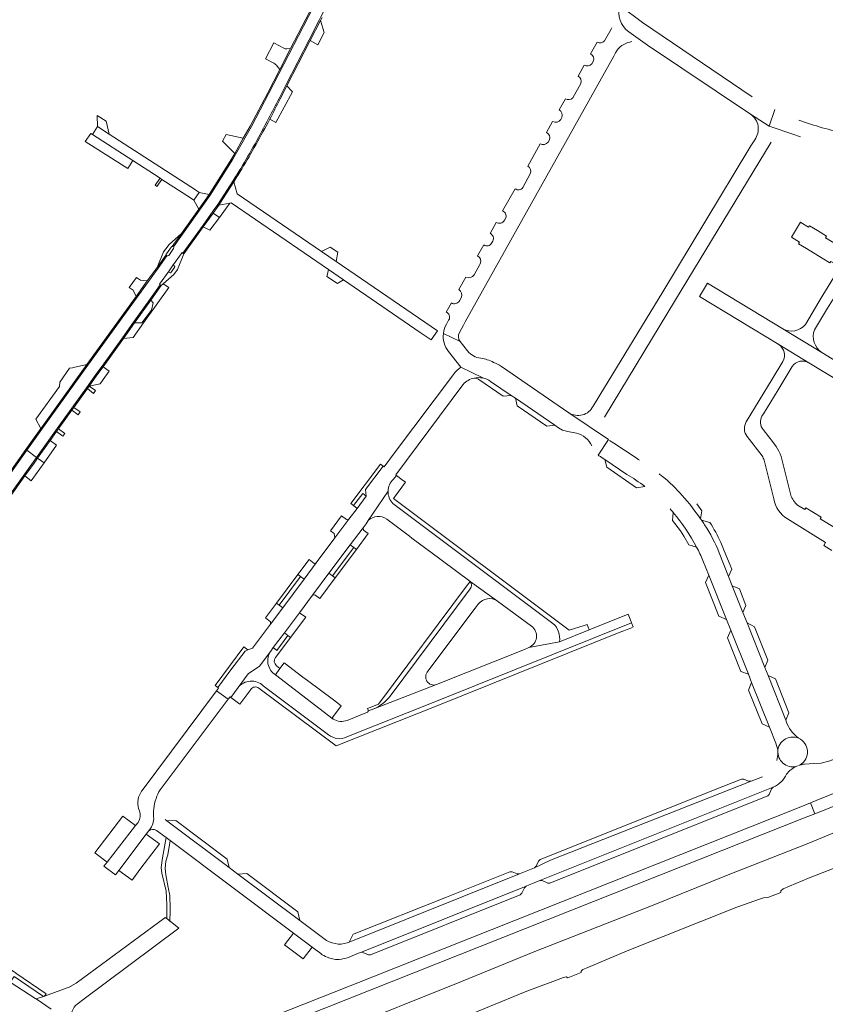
# Model space of a CAD drawing. Header units: metres. Extents: x 166325 to 190320, y 381923 to 404576.
# Tile 177 of 256: x 171501 to 171764, y 386451 to 386773. Entities that reach past the tile are written whole.
import ezdxf

# ---------------------------------------------------------------- set-up
doc = ezdxf.new("R2010")
doc.units = ezdxf.units.M
for name, color, linetype, lineweight in [('B-WE-VH-VERHARDING_ASFALT-GV', 8, 'Continuous', 18), ('B-WE-VH-VERHARDING_BETON-GV', 8, 'Continuous', 18), ('B-WE-VH-VERHARDING_BETONSTRAATSTEEN-GV', 8, 'Continuous', 18), ('B-WE-VH-VERHARDING_HALFVERHARDING-GV', 8, 'Continuous', 18), ('B-WE-VH-VERHARDING_STRAATBAKSTEEN-GV', 8, 'Continuous', 18)]:
    doc.layers.add(name, color=color, linetype=linetype, lineweight=lineweight)

msp = doc.modelspace()

# ---------------------------------------------------------------- linework, layer by layer
at = {"layer": 'B-WE-VH-VERHARDING_ASFALT-GV', "flags": 128}
for points in [[(171585.22, 386746.822), (171587.407, 386751.082), (171595.006, 386765.887), (171598.351, 386772.404), (171598.88, 386773.435), (171601.282, 386778.114), (171602.782, 386781.059), (171608.748, 386792.768), (171615.457, 386807.711), (171619.98, 386818.421), (171622.607, 386824.643), (171623.936, 386828.054), (171620.973, 386830.678), (171613.9, 386813.424), (171606.188, 386796.449), (171602.196, 386788.166), (171598.083, 386779.94), (171581.898, 386748.472), (171576.161, 386737.602), (171570.122, 386726.958), (171562.699, 386715.209), (171553.711, 386702.5), (171550.727, 386698.366)], [(171546.415, 386685.941), (171546.129, 386686.145), (171549.293, 386690.566), (171550.369, 386692.099), (171553.553, 386696.518), (171553.839, 386696.314), (171560.391, 386705.477), (171563.736, 386710.156), (171565.2, 386712.202), (171570.103, 386719.843)], [(171548.614, 386695.431), (171545.713, 386691.373), (171522.743, 386659.684), (171507.755, 386638.846), (171502.856, 386631.932), (171506, 386629.578), (171513.344, 386639.819), (171522.29, 386652.296), (171522.855, 386653.084), (171525.429, 386656.674), (171527.401, 386659.424), (171534.038, 386668.68), (171537.713, 386673.805), (171543.013, 386681.196), (171546.415, 386685.941)], [(171692.809, 386635.432), (171689.441, 386630.353)], [(171702.875, 386628.726), (171702.485, 386628.963), (171702.096, 386629.2), (171694.527, 386634.263), (171693.158, 386635.179)], [(171472.031, 386582.15), (171474.906, 386586.213), (171477.755, 386590.186), (171480.829, 386594.474), (171488.782, 386605.565), (171492.314, 386610.491), (171504.871, 386628.003), (171506, 386629.578), (171502.856, 386631.932), (171471.946, 386588.306), (171469.022, 386584.224)], [(171690.407, 386629.711), (171691.621, 386628.891), (171698.741, 386624.082)], [(171723.183, 386609.093), (171723.01, 386609.343), (171722.838, 386609.594)], [(171738.038, 386575.552), (171736.685, 386578.952), (171733.2, 386587.707), (171731.997, 386590.731), (171728.937, 386598.419)], [(171723.642, 386595.913), (171725.517, 386591.214), (171731.323, 386576.664), (171732.694, 386573.228), (171738.45, 386558.802), (171739.51, 386556.146), (171745.341, 386541.533), (171747.431, 386536.294)], [(171751.171, 386542.552), (171750.676, 386543.797), (171744.88, 386558.36), (171743.832, 386560.991), (171738.038, 386575.552)], [(171756.767, 386529.515), (171759.803, 386529.648), (171762.248, 386529.847), (171764.734, 386530.394), (171768.786, 386531.926), (171799.787, 386544.337), (171800.513, 386544.63), (171831.5, 386557.042), (171832.256, 386557.373), (171863.269, 386569.77)], [(171870.265, 386561.16), (171866.761, 386559.769), (171762.468, 386518.36), (171758.711, 386516.859), (171760.131, 386513.279), (171870.219, 386556.94)], [(171760.131, 386513.279), (171758.711, 386516.859), (171754.997, 386515.374), (171608.473, 386457.12), (171533.874, 386427.562)], [(171538.531, 386425.364), (171538.942, 386425.555), (171541.475, 386426.56), (171709.566, 386493.225), (171756.413, 386511.804), (171760.131, 386513.279)]]:
    msp.add_lwpolyline(points, dxfattribs=at)
msp.add_lwpolyline([(171529.766, 386735.104), (171525.932, 386737.584), (171524.316, 386735.004), (171537.45, 386726.497), (171546.372, 386720.719), (171546.93, 386720.358), (171556.259, 386714.315), (171557.399, 386713.577), (171559.083, 386716.142), (171557.874, 386716.924)], close=True, dxfattribs=at)
at = {"layer": 'B-WE-VH-VERHARDING_ASFALT-GV'}
for points in [[(171550.727, 386698.366, -0.3643817), (171550.773, 386697.786)], [(171689.441, 386630.353, 0.0459103), (171690.407, 386629.711)], [(171722.838, 386609.594, 0.029659), (171716.861, 386617.173)], [(171712.934, 386612.768, -0.0041959), (171713.933, 386611.616)], [(171724.168, 386607.62, 0.0042249), (171723.183, 386609.093)], [(171728.937, 386598.419, 0.050017), (171724.168, 386607.62)], [(171721.578, 386600.256, -0.0188836), (171723.642, 386595.913)], [(171755.44, 386537.618, -0.1567868), (171751.171, 386542.552)], [(171747.431, 386536.294, -0.0943289), (171748.093, 386533.388)], [(171748.093, 386533.388, -0.2763479), (171750.542, 386537.713)], [(171755.44, 386537.618, -0.608331), (171754.808, 386528.984)], [(171754.808, 386528.984, -0.0497624), (171756.767, 386529.515)]]:
    msp.add_lwpolyline(points, format="xyb", dxfattribs=at)
at = {"layer": 'B-WE-VH-VERHARDING_BETON-GV', "flags": 128}
for points in [[(171550.727, 386698.366), (171553.711, 386702.5), (171562.699, 386715.209), (171570.122, 386726.958), (171576.161, 386737.602), (171581.898, 386748.472), (171598.083, 386779.94), (171602.196, 386788.166), (171606.188, 386796.449), (171613.9, 386813.424), (171620.973, 386830.678)], [(171597.727, 386780.123), (171588.945, 386763.049), (171585.458, 386756.27), (171581.544, 386748.659), (171575.807, 386737.789), (171573.53, 386733.775), (171570.747, 386728.869), (171569.784, 386727.172), (171562.361, 386715.423), (171559.055, 386710.699), (171553.385, 386702.732), (171550.34, 386698.496)], [(171598.88, 386773.435), (171598.351, 386772.404), (171595.006, 386765.887), (171587.407, 386751.082), (171585.22, 386746.822)], [(171585.576, 386746.639), (171587.762, 386750.899), (171595.362, 386765.704), (171598.707, 386772.221), (171599.236, 386773.252)], [(171570.103, 386719.843), (171565.2, 386712.202), (171563.736, 386710.156), (171560.391, 386705.477), (171553.839, 386696.314), (171554.164, 386696.081), (171560.425, 386704.837), (171563.671, 386709.376), (171565.531, 386711.978), (171566.825, 386713.995), (171570.44, 386719.627)], [(171548.369, 386695.754), (171545.389, 386691.608), (171542.196, 386687.203), (171538.499, 386682.102), (171522.418, 386659.918), (171508.36, 386640.393), (171507.43, 386639.08), (171502.531, 386632.166), (171502.856, 386631.932), (171507.755, 386638.846), (171522.743, 386659.684), (171545.713, 386691.373)], [(171545.713, 386691.373), (171548.614, 386695.431)], [(171502.856, 386631.932), (171502.531, 386632.166), (171497.08, 386624.473), (171496.604, 386623.8), (171489.529, 386613.814), (171488.847, 386612.852), (171486.421, 386609.428), (171484.84, 386607.196), (171475.476, 386593.979), (171471.62, 386588.537), (171468.63, 386584.354)], [(171469.022, 386584.224), (171471.946, 386588.306), (171502.856, 386631.932)]]:
    msp.add_lwpolyline(points, dxfattribs=at)
at = {"layer": 'B-WE-VH-VERHARDING_BETON-GV'}
for points in [[(171585.22, 386746.822, -0.0050474), (171581.809, 386740.204)], [(171581.809, 386740.204, -0.0125503), (171572.7, 386723.954)], [(171573.044, 386723.75, 0.0126043), (171582.163, 386740.017)], [(171572.7, 386723.954, -0.0038162), (171570.103, 386719.843)], [(171570.44, 386719.627, 0.0039786), (171573.044, 386723.75)], [(171548.614, 386695.431, -0.2362965), (171548.369, 386695.754)]]:
    msp.add_lwpolyline(points, format="xyb", dxfattribs=at)
at = {"layer": 'B-WE-VH-VERHARDING_BETON-GV', "flags": 128}
msp.add_lwpolyline([(171527.726, 386659.191), (171534.363, 386668.447), (171538.038, 386673.572), (171543.338, 386680.963), (171546.74, 386685.708), (171546.415, 386685.941), (171543.013, 386681.196), (171537.713, 386673.805), (171534.038, 386668.68), (171527.401, 386659.424), (171525.429, 386656.674), (171522.855, 386653.084), (171522.29, 386652.296), (171513.344, 386639.819), (171506, 386629.578), (171506.321, 386629.339), (171510.454, 386635.102), (171512.552, 386638.028), (171513.193, 386638.922), (171513.669, 386639.586), (171517.563, 386645.017), (171518.233, 386645.951), (171522.615, 386652.063), (171523.18, 386652.851), (171525.753, 386656.44), (171525.754, 386656.441)], close=True, dxfattribs=at)
at = {"layer": 'B-WE-VH-VERHARDING_BETONSTRAATSTEEN-GV'}
for points in [[(171696.564, 386777.02, 0.3278176), (171699.385, 386768.573)], [(171693.855, 386769.859, -0.0486799), (171693.628, 386769.368)], [(171691.507, 386765.57, -0.3349665), (171689.065, 386765.122)], [(171695.619, 386762.61, -0.1914041), (171700.459, 386765.344)], [(171587.704, 386762.991, -0.0920081), (171586.78, 386763.164)], [(171686.955, 386761.386, -0.364443), (171687.867, 386759.053)], [(171583.514, 386758.309, -0.0824092), (171584.556, 386757.385)], [(171687.358, 386758.142, -0.3530385), (171684.835, 386757.631)], [(171682.835, 386754.035, -0.3647223), (171683.768, 386751.713)], [(171585.576, 386746.639, -0.0050444), (171582.163, 386740.017)], [(171681.151, 386747.027, -0.3612944), (171678.696, 386746.664)], [(171676.689, 386743.073, -0.3660498), (171677.546, 386740.574)], [(171677.183, 386739.923, -0.3944784), (171674.555, 386739.286)], [(171739.134, 386741.638, -0.4331391), (171740.537, 386733.316)], [(171770.466, 386735.458, -0.0460754), (171754.921, 386739.758)], [(171672.577, 386735.728, -0.3683024), (171673.479, 386733.291)], [(171673.04, 386732.505, -0.3497212), (171670.481, 386731.958)], [(171666.418, 386724.719, -0.3835145), (171667.263, 386722.162)], [(171664.78, 386717.716, -0.4357434), (171662.288, 386717.324)], [(171658.228, 386710.07, -0.4158328), (171659.226, 386707.771)], [(171658.798, 386707.005, -0.4174202), (171656.127, 386706.312)], [(171654.132, 386702.739, -0.4163009), (171655.025, 386700.243)], [(171550.041, 386698.313, -0.1986501), (171550.34, 386698.496)], [(171550.727, 386698.366, 0.2378007), (171550.34, 386698.496)], [(171654.633, 386699.541, -0.4303083), (171652.031, 386698.975)], [(171548.369, 386695.754, -0.2002028), (171548.442, 386696.098)], [(171548.614, 386695.431, 0.3631164), (171549.179, 386695.571)], [(171650.027, 386695.382, -0.4065866), (171650.892, 386692.837)], [(171549.293, 386690.566, 1.0065424), (171550.026, 386690.062)], [(171550.369, 386692.099, -0.9854802), (171551.088, 386691.565)], [(171648.885, 386689.241, -0.3911415), (171646.17, 386688.471)], [(171643.889, 386684.429, -0.4066151), (171644.698, 386681.736)], [(171644.126, 386680.711, -0.4273982), (171641.469, 386680.073)], [(171639.783, 386677.075, -0.4193352), (171640.688, 386674.55)], [(171639.871, 386673.086, 0.0995387), (171638.861, 386670.094)], [(171757.063, 386673.039, -0.36951), (171749.719, 386671.563)], [(171762.477, 386663.895, -0.3597163), (171760.088, 386671.26)], [(171638.861, 386670.094, 0.1975895), (171640.569, 386664.182)], [(171644.353, 386667.4, -0.3060387), (171644.101, 386670.426)], [(171748.463, 386666.417, -0.3849275), (171749.715, 386660.936)], [(171651.062, 386661.968, -0.1959534), (171646.795, 386664.35)], [(171655.259, 386660.616, 0.0905818), (171651.062, 386661.968)], [(171644.574, 386659.088, 0.0738673), (171642.194, 386656.73)], [(171657.811, 386659.301, 0.0619962), (171655.259, 386660.616)], [(171752.787, 386659.288, -0.3991963), (171758.204, 386660.508)], [(171645.281, 386653.439, -0.1551903), (171648.916, 386655.519)], [(171651.722, 386655.536, 0.1022814), (171648.916, 386655.519)], [(171648.916, 386655.519, -0.1453093), (171650.426, 386655.025)], [(171654.305, 386654.436, 0.1022867), (171651.722, 386655.536)], [(171687.795, 386646.366, -0.4503766), (171679.837, 386644.183)], [(171743.262, 386638.727, -0.3029255), (171742.899, 386643.035)], [(171737.782, 386641.275, 0.3161748), (171738.081, 386636.42)], [(171682.324, 386637.55, -0.2328791), (171687.331, 386633.372)], [(171749.145, 386629.948, 0.0653356), (171747.533, 386633.152)], [(171742.979, 386630.083, -0.0847055), (171743.571, 386628.672)], [(171704.682, 386620.124, 0.0271961), (171698.741, 386624.082)], [(171709.281, 386624.289, -0.003078), (171710.397, 386623.407)], [(171710.397, 386623.407, -0.0507171), (171716.861, 386617.173)], [(171620.806, 386618.546, -0.2014226), (171622.559, 386622.453)], [(171620.806, 386618.546, 0.2015168), (171622.371, 386614.56)], [(171754.545, 386614.019, -0.1439022), (171752.32, 386617.319)], [(171746.778, 386616.064, 0.2191907), (171751.273, 386609.524)], [(171614.345, 386608.967, -0.3762293), (171620.415, 386609.42)], [(171721.578, 386600.256, 0.0549927), (171713.933, 386611.616)], [(171729.417, 386601.84, 0.0464039), (171725.879, 386608.346)], [(171647.627, 386586.653, 0.3526252), (171647.592, 386589.089)], [(171650.261, 386581.735, -0.3962642), (171656.575, 386582.719)], [(171674.658, 386575.415, -0.2656056), (171676.75, 386569.422)], [(171667.649, 386574.489, -0.5863794), (171666.746, 386567.519)], [(171582.502, 386566.398, 0.4319357), (171584.055, 386558.63)], [(171584.386, 386561.605, -0.4072471), (171584.026, 386564.265)], [(171636.646, 386555.442, -0.7797296), (171633.819, 386559.842)], [(171571.842, 386554.511, -0.4306834), (171580.055, 386555.089)], [(171575.975, 386553.887, -0.427575), (171578.623, 386554.267)], [(171616.135, 386547.566, 0.1374671), (171621.448, 386551.653)], [(171607.468, 386543.736, -0.2315838), (171602.912, 386544.207)], [(171607.359, 386538.377, -0.3029098), (171601.373, 386539.084)], [(171755.44, 386537.618, 0.2696955), (171750.542, 386537.713)], [(171748.096, 386533.265, -0.0834293), (171747.713, 386530.655)], [(171748.096, 386533.265, 0.5041252), (171754.556, 386528.884)], [(171752.037, 386527.399, -0.0713163), (171754.556, 386528.884)], [(171746.573, 386521.96, 0.183008), (171750.93, 386526.207)], [(171539.927, 386520.027, 0.2349765), (171539.59, 386514.252)], [(171540.463, 386520.821, 0.0376363), (171539.927, 386520.027)], [(171545.083, 386518.21, -0.1232962), (171546.441, 386521.047)], [(171545.083, 386518.21, 0.1327905), (171544.34, 386511.608)], [(171539.59, 386514.252, -0.2455778), (171539.172, 386510.473)], [(171542.585, 386507.588, 0.1417929), (171544.34, 386511.608)], [(171542.585, 386507.588, -0.3755262), (171545.243, 386507.791)], [(171607.493, 386471.139, -0.2507125), (171599.866, 386472.519)], [(171598.861, 386467.608, 0.0640249), (171600.869, 386466.436)], [(171600.869, 386466.436, 0.1053742), (171604.595, 386465.718)], [(171517.269, 386446.092, -0.2386549), (171519.284, 386451.161)]]:
    msp.add_lwpolyline(points, format="xyb", dxfattribs=at)
at = {"layer": 'B-WE-VH-VERHARDING_BETONSTRAATSTEEN-GV', "flags": 128}
for points in [[(171703.907, 386771.541), (171696.564, 386777.02)], [(171739.661, 386747.29), (171703.907, 386771.541)], [(171693.628, 386769.368), (171691.507, 386765.57)], [(171699.385, 386768.573), (171705.557, 386764.215), (171739.134, 386741.638), (171745.298, 386737.699), (171747.107, 386743.153)], [(171586.78, 386763.164), (171583.498, 386764.954), (171580.79, 386759.747), (171583.514, 386758.309)], [(171689.065, 386765.122), (171686.955, 386761.386)], [(171584.556, 386757.385), (171585.458, 386756.27), (171588.945, 386763.049)], [(171588.945, 386763.049), (171587.704, 386762.991)], [(171694.514, 386760.634), (171695.102, 386761.685), (171695.619, 386762.61)], [(171644.101, 386670.426), (171645.428, 386672.803), (171646.015, 386673.855), (171662.946, 386704.182), (171694.514, 386760.634)], [(171687.867, 386759.053), (171687.358, 386758.142)], [(171684.835, 386757.631), (171682.835, 386754.035)], [(171683.768, 386751.713), (171681.151, 386747.027)], [(171582.163, 386740.017), (171584.162, 386738.906), (171589.581, 386748.993)], [(171589.581, 386748.993), (171587.762, 386750.899), (171585.576, 386746.639)], [(171678.696, 386746.664), (171676.689, 386743.073)], [(171747.107, 386743.153), (171745.298, 386737.699), (171752.942, 386735.17), (171755.519, 386734.269)], [(171674.555, 386739.286), (171672.577, 386735.728)], [(171677.546, 386740.574), (171677.323, 386740.174), (171677.183, 386739.923)], [(171752.942, 386735.17), (171745.298, 386737.699), (171739.134, 386741.638)], [(171673.479, 386733.291), (171673.04, 386732.505)], [(171740.537, 386733.316), (171739.319, 386731.305), (171738.983, 386730.75), (171738.646, 386730.193), (171710.491, 386683.699), (171689.951, 386649.912), (171689.613, 386649.357), (171689.275, 386648.801), (171687.795, 386646.366)], [(171691.483, 386642.728), (171714.719, 386681.081), (171745.926, 386732.504)], [(171670.481, 386731.958), (171666.418, 386724.719)], [(171667.263, 386722.162), (171664.78, 386717.716)], [(171662.288, 386717.324), (171658.228, 386710.07)], [(171659.226, 386707.771), (171658.798, 386707.005)], [(171656.127, 386706.312), (171654.132, 386702.739)], [(171774.268, 386694.87), (171763.69, 386701.316), (171763.992, 386701.84), (171761.03, 386703.639), (171758.439, 386705.213), (171758.151, 386704.739), (171755.567, 386706.313), (171755.442, 386706.389), (171752.505, 386701.514), (171755.129, 386699.885), (171754.83, 386699.355), (171757.417, 386697.772), (171762.532, 386694.641), (171765.026, 386693.115), (171765.378, 386693.593), (171765.993, 386693.237)], [(171550.34, 386698.496), (171553.385, 386702.732), (171549.297, 386699.136), (171548.203, 386697.654), (171547.51, 386696.715), (171545.389, 386691.608), (171548.369, 386695.754)], [(171655.025, 386700.243), (171654.633, 386699.541)], [(171548.442, 386696.098), (171550.041, 386698.313)], [(171549.179, 386695.571), (171550.773, 386697.786)], [(171652.031, 386698.975), (171650.027, 386695.382)], [(171549.293, 386690.566), (171546.129, 386686.145), (171546.415, 386685.941), (171546.74, 386685.708), (171547.388, 386686.282), (171550.863, 386689.358), (171552.012, 386690.988), (171554.164, 386696.081)], [(171554.164, 386696.081), (171553.839, 386696.314), (171553.553, 386696.518), (171550.369, 386692.099)], [(171550.369, 386692.099), (171549.293, 386690.566)], [(171550.026, 386690.062), (171551.088, 386691.565)], [(171650.892, 386692.837), (171650.775, 386692.628), (171648.885, 386689.241)], [(171646.17, 386688.471), (171643.889, 386684.429)], [(171766.995, 386689.304), (171766.905, 386689.235), (171766.27, 386688.185), (171762.824, 386682.611), (171761.509, 386680.399), (171757.063, 386673.039)], [(171771.149, 386658.554), (171762.477, 386663.895), (171749.719, 386671.563), (171725.098, 386686.518), (171722.502, 386682.164), (171748.463, 386666.417), (171758.204, 386660.508), (171768.678, 386654.155)], [(171760.088, 386671.26), (171764.355, 386678.301), (171767.54, 386683.505), (171767.874, 386684.085)], [(171644.698, 386681.736), (171644.126, 386680.711)], [(171641.469, 386680.073), (171639.783, 386677.075)], [(171640.688, 386674.55), (171640.584, 386674.364), (171639.871, 386673.086)], [(171749.719, 386671.563), (171762.477, 386663.895)], [(171638.861, 386670.094), (171644.353, 386667.4)], [(171646.795, 386664.35), (171644.353, 386667.4), (171638.861, 386670.094)], [(171758.204, 386660.508), (171748.463, 386666.417)], [(171640.569, 386664.182), (171644.574, 386659.088), (171651.722, 386655.536)], [(171651.722, 386655.536), (171644.574, 386659.088)], [(171689.441, 386630.353), (171692.809, 386635.432), (171679.837, 386644.183), (171657.811, 386659.301)], [(171749.715, 386660.936), (171746.187, 386655.172), (171737.782, 386641.275)], [(171742.899, 386643.035), (171743.409, 386643.881), (171748.144, 386651.641), (171752.787, 386659.288)], [(171642.194, 386656.73), (171622.894, 386631.064), (171619.494, 386626.528), (171619.243, 386626.703), (171613.484, 386619.08), (171613.696, 386616.995), (171610.695, 386612.985), (171607.974, 386609.428), (171603.391, 386603.321), (171597.368, 386595.178), (171593.422, 386589.81), (171586.391, 386580.507), (171582.389, 386575.181), (171576.535, 386567.371), (171575.04, 386566.783), (171574.097, 386566.408), (171569.468, 386560.285), (171565.217, 386554.466), (171565.46, 386554.286), (171564.764, 386553.354), (171568.636, 386550.666), (171569.223, 386551.449), (171569.465, 386551.27), (171571.842, 386554.511), (171575.165, 386558.94), (171578.817, 386561.501), (171582.502, 386566.398), (171583.264, 386567.521), (171586.939, 386572.372), (171591.868, 386578.922), (171596.134, 386584.585), (171601.508, 386591.811), (171608.406, 386601.062), (171612.671, 386606.666)], [(171650.426, 386655.025), (171658.356, 386649.549), (171660.979, 386649.868), (171654.305, 386654.436)], [(171622.559, 386622.453), (171623.56, 386623.758), (171623.299, 386623.973), (171644.881, 386652.875), (171645.281, 386653.439)], [(171654.305, 386654.436), (171660.979, 386649.868), (171662.381, 386648.908), (171675.247, 386640.102), (171676.445, 386639.282), (171677.786, 386638.549), (171679.46, 386638.111), (171682.324, 386637.55)], [(171679.837, 386644.183), (171692.809, 386635.432)], [(171738.081, 386636.42), (171742.979, 386630.083)], [(171747.533, 386633.152), (171746.369, 386634.754), (171745.156, 386636.343), (171743.262, 386638.727)], [(171492.639, 386610.258), (171502.174, 386623.556), (171505.196, 386627.77), (171506.321, 386629.339), (171506, 386629.578), (171504.871, 386628.003), (171492.314, 386610.491), (171488.782, 386605.565), (171480.829, 386594.474), (171477.755, 386590.186), (171474.906, 386586.213), (171472.031, 386582.15)], [(171752.32, 386617.319), (171749.145, 386629.948)], [(171698.741, 386624.082), (171691.621, 386628.891), (171692.22, 386626.458), (171701.964, 386619.703), (171704.682, 386620.124)], [(171743.571, 386628.672), (171746.778, 386616.064)], [(171626.532, 386621.507), (171625.456, 386622.312), (171623.56, 386623.758), (171622.559, 386622.453)], [(171676.75, 386569.422), (171686.469, 386573.358), (171685.786, 386575.038), (171684.882, 386574.761), (171679.996, 386573.266), (171622.594, 386616.243), (171626.532, 386621.507)], [(171612.671, 386606.666), (171613.606, 386607.951), (171614.345, 386608.967), (171620.806, 386618.546)], [(171620.806, 386618.546), (171614.345, 386608.967)], [(171674.658, 386575.415), (171622.371, 386614.56)], [(171722.838, 386609.594), (171723.267, 386612.178), (171721.63, 386614.411)], [(171782.361, 386597.091), (171782.7, 386597.596), (171780.232, 386599.099), (171777.764, 386600.601), (171777.44, 386600.063), (171772.143, 386603.318), (171772.472, 386603.824), (171769.966, 386605.36), (171767.46, 386606.896), (171767.119, 386606.412), (171761.922, 386609.588), (171762.237, 386610.1), (171759.731, 386611.633), (171757.225, 386613.165), (171756.856, 386612.574), (171754.545, 386614.019)], [(171713.933, 386611.616), (171713.723, 386608.986), (171716.247, 386605.598), (171717.345, 386603.931), (171719.054, 386601.022), (171721.578, 386600.256)], [(171620.415, 386609.42), (171627.801, 386603.906), (171628.622, 386603.293), (171637.694, 386596.52), (171638.594, 386595.848), (171647.475, 386589.218), (171647.592, 386589.089), (171656.575, 386582.719), (171667.649, 386574.489)], [(171725.879, 386608.346), (171723.183, 386609.093)], [(171751.273, 386609.524), (171763.639, 386601.859), (171763.058, 386600.852), (171765.685, 386599.262)], [(171728.937, 386598.419), (171731.997, 386590.731), (171733.017, 386593.162), (171730.606, 386599.125), (171729.417, 386601.84)], [(171647.592, 386589.089), (171646.748, 386587.958), (171617.655, 386549.005), (171614.081, 386547.636), (171614.391, 386546.865), (171616.135, 386547.566)], [(171656.575, 386582.719), (171647.592, 386589.089)], [(171621.448, 386551.653), (171647.627, 386586.653)], [(171649.242, 386580.379), (171650.261, 386581.735)], [(171700.339, 386575.589), (171699.851, 386576.788), (171699.183, 386578.428), (171686.469, 386573.358), (171676.75, 386569.422), (171666.746, 386567.519), (171665.305, 386566.941), (171636.646, 386555.442), (171616.135, 386547.566), (171614.391, 386546.865), (171614.095, 386546.424), (171607.468, 386543.736)], [(171633.819, 386559.842), (171649.242, 386580.379)], [(171578.623, 386554.267), (171603.823, 386535.399), (171637.036, 386548.659), (171696.848, 386572.632), (171697.826, 386573.024), (171698.846, 386573.433), (171700.059, 386573.919), (171700.884, 386574.25), (171700.339, 386575.589), (171636.575, 386550.05), (171607.359, 386538.377)], [(171607.359, 386538.377), (171636.575, 386550.05), (171700.339, 386575.589)], [(171588.97, 386570.853), (171588.098, 386571.473), (171584.453, 386566.605), (171583.264, 386567.521), (171582.502, 386566.398)], [(171584.026, 386564.265), (171585.143, 386565.745), (171588.97, 386570.853)], [(171666.746, 386567.519), (171676.75, 386569.422)], [(171582.502, 386566.398), (171578.817, 386561.501), (171575.165, 386558.94), (171571.842, 386554.511)], [(171584.055, 386558.63), (171585.5, 386560.685), (171584.386, 386561.605)], [(171602.912, 386544.207), (171584.055, 386558.63)], [(171616.135, 386547.566), (171636.646, 386555.442)], [(171568.636, 386550.666), (171564.764, 386553.354), (171540.463, 386520.821)], [(171571.842, 386554.511), (171569.465, 386551.27), (171571.05, 386550.078), (171572.387, 386549.08), (171575.975, 386553.887)], [(171601.373, 386539.084), (171580.055, 386555.089)], [(171546.441, 386521.047), (171568.636, 386550.666)], [(171750.93, 386526.207), (171751.936, 386527.324), (171752.037, 386527.399)], [(171743.064, 386525.364), (171739.343, 386523.871), (171673.89, 386498.078), (171668.577, 386495.642), (171663.767, 386493.697), (171608.114, 386471.37), (171607.802, 386471.245), (171607.493, 386471.139)], [(171604.595, 386465.718), (171604.868, 386465.728), (171605.569, 386465.789), (171606.086, 386465.869), (171607.075, 386466.109), (171607.89, 386466.397), (171608.294, 386466.56), (171611.126, 386467.726), (171612.108, 386468.133), (171665.862, 386489.685), (171666.882, 386490.097), (171668.495, 386490.747), (171670.314, 386491.481), (171746.573, 386521.96)], [(171539.172, 386510.473), (171538.352, 386509.419), (171529.057, 386497.469), (171528.032, 386496.151), (171531.84, 386493.287), (171532.926, 386494.735), (171541.846, 386506.631), (171542.585, 386507.588)], [(171599.866, 386472.519), (171592.019, 386478.397), (171571.728, 386493.598), (171568.869, 386495.74), (171548.604, 386510.921), (171547.971, 386511.395)], [(171545.243, 386507.791), (171548.324, 386505.482), (171549.603, 386504.524), (171589.963, 386474.277), (171596.021, 386469.736), (171598.861, 386467.608)], [(171528.466, 386458.01), (171552.495, 386475.934), (171549.617, 386478.202), (171549.544, 386478.26), (171549.184, 386478.544), (171548.534, 386479.056), (171548.028, 386479.454), (171547.86, 386479.33), (171518.927, 386457.988), (171517.17, 386456.976), (171517.238, 386456.886), (171508.618, 386453.724), (171508.3, 386453.607), (171505.895, 386452.805), (171510.796, 386449.509)], [(171519.284, 386451.161), (171521.536, 386452.841), (171528.466, 386458.01)]]:
    msp.add_lwpolyline(points, dxfattribs=at)
for points in [[(171599.981, 386768.34), (171598.707, 386772.221), (171595.362, 386765.704), (171597.902, 386764.299)], [(171528.72, 386739.428), (171525.769, 386741.251), (171525.932, 386737.584), (171529.766, 386735.104)], [(171524.316, 386735.004), (171523.706, 386735.399), (171521.943, 386732.704), (171535.86, 386723.924), (171537.45, 386726.497)], [(171573.53, 386733.775), (171567.949, 386735.059), (171566.796, 386732.842), (171570.747, 386728.869)], [(171546.93, 386720.358), (171546.372, 386720.719), (171544.705, 386718.486), (171545.258, 386718.072)], [(171603.878, 386693.523), (171599.099, 386696.797), (171571.523, 386715.688), (171570.44, 386719.627), (171566.825, 386713.995), (171565.531, 386711.978), (171569.151, 386712.656), (171569.533, 386712.728), (171601.322, 386690.961), (171606.303, 386687.55), (171631.322, 386670.418), (171631.668, 386670.181), (171634.893, 386667.973), (171636.902, 386670.9)], [(171562.361, 386715.423), (171559.083, 386716.142), (171557.399, 386713.577), (171559.055, 386710.699)], [(171569.151, 386712.656), (171565.531, 386711.978), (171563.671, 386709.376), (171565.738, 386707.884), (171567.724, 386710.661)], [(171565.738, 386707.884), (171563.671, 386709.376), (171560.425, 386704.837), (171562.645, 386703.798)], [(171604.434, 386696.644), (171601.946, 386698.296), (171599.099, 386696.797), (171603.878, 386693.523)], [(171601.322, 386690.961), (171600.9, 386688.971), (171600.838, 386688.677), (171604.282, 386686.369), (171604.615, 386686.564), (171606.303, 386687.55)], [(171542.196, 386687.203), (171539.918, 386687.434), (171538.658, 386688.347), (171536.277, 386685.071), (171537.541, 386684.155), (171538.499, 386682.102)], [(171549.204, 386685.091), (171547.388, 386686.282), (171546.74, 386685.708), (171543.338, 386680.963), (171544.106, 386680.078), (171543.533, 386677.673), (171540.437, 386673.554), (171538.038, 386673.572), (171534.363, 386668.447), (171537.617, 386668.799), (171540.995, 386673.549)], [(171522.418, 386659.918), (171518.058, 386658.94), (171517.75, 386658.871), (171516.739, 386658.776), (171513.614, 386654.212), (171513.511, 386652.71), (171505.772, 386642.05), (171507.43, 386639.08), (171508.36, 386640.393)], [(171529.751, 386657.74), (171527.726, 386659.191), (171525.754, 386656.441), (171525.753, 386656.44), (171523.18, 386652.851), (171526.826, 386653.628), (171527.796, 386654.992)], [(171523.18, 386652.851), (171522.615, 386652.063), (171524.592, 386650.487), (171525.289, 386651.467)], [(171662.381, 386648.908), (171662.972, 386646.417), (171672.6, 386639.772), (171675.247, 386640.102)], [(171518.233, 386645.951), (171517.563, 386645.017), (171519.641, 386643.526), (171520.308, 386644.464)], [(171513.193, 386638.922), (171512.552, 386638.028), (171514.657, 386636.518), (171515.294, 386637.415)], [(171512.57, 386633.585), (171510.454, 386635.102), (171506.321, 386629.339), (171508.477, 386627.829)], [(171508.477, 386627.829), (171506.321, 386629.339), (171505.196, 386627.77), (171502.174, 386623.556), (171504.279, 386621.927)], [(171619.243, 386626.703), (171618.346, 386627.362), (171608.68, 386614.538), (171609.513, 386613.891), (171612.514, 386617.868), (171613.696, 386616.995), (171613.484, 386619.08)], [(171613.696, 386616.995), (171612.514, 386617.868), (171609.513, 386613.891), (171610.695, 386612.985)], [(171607.974, 386609.428), (171607.281, 386609.291), (171605.649, 386610.497), (171602.055, 386605.646), (171603.239, 386604.759), (171603.391, 386603.321)], [(171614.325, 386604.723), (171612.773, 386605.883), (171612.671, 386606.666), (171608.406, 386601.062), (171609.622, 386600.201), (171610.454, 386599.536)], [(171609.622, 386600.201), (171608.406, 386601.062), (171601.508, 386591.811), (171602.714, 386590.936)], [(171610.454, 386599.536), (171609.622, 386600.201), (171602.714, 386590.936), (171603.519, 386590.31)], [(171597.368, 386595.178), (171596.654, 386595.018), (171595.044, 386596.268), (171591.375, 386591.374), (171592.212, 386590.708), (171592.224, 386590.724), (171593.422, 386589.81)], [(171592.212, 386590.708), (171591.375, 386591.374), (171584.389, 386582.056), (171585.237, 386581.422)], [(171593.422, 386589.81), (171592.224, 386590.724), (171592.212, 386590.708), (171585.237, 386581.422), (171586.391, 386580.507)], [(171603.519, 386590.31), (171602.714, 386590.936), (171601.508, 386591.811), (171596.134, 386584.585), (171596.888, 386584.724), (171598.474, 386583.549)], [(171725.517, 386591.214), (171724.461, 386588.738), (171728.837, 386577.806), (171731.323, 386576.664)], [(171733.2, 386587.707), (171736.685, 386578.952), (171737.678, 386581.269), (171735.558, 386586.723)], [(171586.391, 386580.507), (171585.237, 386581.422), (171584.389, 386582.056), (171580.756, 386577.193), (171582.379, 386575.913), (171582.389, 386575.181)], [(171593.901, 386577.425), (171591.868, 386578.922), (171586.939, 386572.372), (171588.098, 386571.473), (171588.97, 386570.853)], [(171738.038, 386575.552), (171743.832, 386560.991), (171744.858, 386563.401), (171740.517, 386574.344)], [(171588.098, 386571.473), (171586.939, 386572.372), (171583.264, 386567.521), (171584.453, 386566.605)], [(171732.694, 386573.228), (171731.671, 386570.746), (171736.048, 386559.712), (171738.45, 386558.802)], [(171575.04, 386566.783), (171573.712, 386567.778), (171564.332, 386555.128), (171565.217, 386554.466), (171569.468, 386560.285), (171574.097, 386566.408)], [(171594.491, 386556.798), (171592.997, 386557.917), (171586.861, 386562.515), (171585.5, 386560.685), (171584.055, 386558.63), (171602.912, 386544.207), (171602.709, 386544.735), (171605.525, 386548.529), (171604.022, 386549.655), (171602.976, 386550.439)], [(171739.51, 386556.146), (171738.51, 386553.655), (171742.944, 386542.607), (171745.341, 386541.533)], [(171744.88, 386558.36), (171750.676, 386543.797), (171751.724, 386546.272), (171747.343, 386557.273)], [(171739.343, 386523.871), (171738.554, 386523.903), (171736.966, 386524.581), (171736.213, 386524.591), (171727.087, 386520.934), (171690.949, 386506.51), (171670.445, 386498.31), (171669.894, 386497.793), (171669.166, 386496.186), (171668.577, 386495.642), (171673.89, 386498.078)], [(171744.825, 386519.123), (171745.229, 386519.574), (171746.045, 386521.386), (171746.573, 386521.96), (171670.314, 386491.481), (171671.127, 386491.468), (171672.956, 386490.661), (171673.626, 386490.649)], [(171538.352, 386509.419), (171534.189, 386512.541), (171525.095, 386500.475), (171529.057, 386497.469)], [(171548.604, 386510.921), (171568.869, 386495.74), (171568.245, 386498.491), (171551.464, 386511.116)], [(171546.117, 386503.48), (171541.846, 386506.631), (171532.926, 386494.735), (171537.193, 386491.586), (171539.795, 386495.054), (171541.173, 386496.891)], [(171663.767, 386493.697), (171662.955, 386493.698), (171661.324, 386494.356), (171660.571, 386494.357), (171639.884, 386486.077), (171609.746, 386474.07), (171609.441, 386473.972), (171608.307, 386471.748), (171608.114, 386471.37)], [(171571.728, 386493.598), (171592.019, 386478.397), (171591.37, 386481.246), (171574.677, 386493.736)], [(171663.913, 386486.769), (171664.461, 386487.337), (171665.309, 386489.12), (171665.862, 386489.685), (171612.108, 386468.133), (171612.543, 386467.958), (171614.378, 386467.22), (171615.079, 386467.182)], [(171589.963, 386474.277), (171586.99, 386470.536), (171593.122, 386465.935), (171596.021, 386469.736)], [(171499.332, 386461.288), (171498.708, 386461.681), (171494.396, 386464.401), (171492.264, 386461.297), (171497.461, 386458.333), (171498.714, 386460.156), (171508.3, 386453.607), (171508.618, 386453.724), (171509.159, 386454.498), (171499.29, 386461.191)]]:
    msp.add_lwpolyline(points, close=True, dxfattribs=at)
at = {"layer": 'B-WE-VH-VERHARDING_HALFVERHARDING-GV', "flags": 128}
for points in [[(171972.013, 386587.667), (171971.771, 386587.57), (171921.083, 386567.343), (171850.282, 386538.886), (171849.833, 386540.138), (171849.569, 386540.873), (171848.119, 386540.308), (171838.109, 386535.856), (171782.654, 386513.788), (171757.608, 386503.466), (171731.373, 386493.148), (171706.779, 386483.243), (171668.764, 386468.343), (171644.764, 386458.555), (171603.509, 386442.013)], [(171642.242, 386445.514), (171665.583, 386455.105), (171678.057, 386459.823), (171678.993, 386460.032), (171679.562, 386459.721), (171683.878, 386461.469), (171683.916, 386461.92), (171684.381, 386462.41), (171685.992, 386463.137), (171698.846, 386468.558), (171734.746, 386482.791), (171742.382, 386485.545), (171743.442, 386485.859), (171744.846, 386485.892), (171749.037, 386487.549), (171749.116, 386488.075), (171749.876, 386488.793), (171758.092, 386492.302), (171777.341, 386499.787)]]:
    msp.add_lwpolyline(points, dxfattribs=at)
msp.add_lwpolyline([(171548.944, 386499.872), (171549.603, 386504.524), (171548.324, 386505.482), (171547.126, 386498.851), (171546.74, 386495.752), (171546.955, 386493.917), (171548.304, 386488.015), (171548.605, 386483.673), (171548.583, 386482.24), (171548.581, 386482.134), (171548.534, 386479.056), (171549.184, 386478.544), (171549.544, 386478.26), (171549.604, 386481.457), (171549.612, 386481.879), (171549.622, 386482.427), (171549.505, 386486.609), (171548.952, 386489.201), (171548.226, 386493.373), (171548.016, 386495.39), (171548.215, 386497.779)], close=True, dxfattribs=at)
at = {"layer": 'B-WE-VH-VERHARDING_STRAATBAKSTEEN-GV', "flags": 128}
msp.add_lwpolyline([(171510.796, 386449.509), (171505.895, 386452.805), (171505.742, 386452.908), (171497.461, 386458.333), (171492.264, 386461.297), (171489.075, 386463.14), (171474.25, 386471.707), (171474.246, 386471.71), (171461.897, 386478.846), (171454.485, 386483.208)], dxfattribs=at)

doc.saveas('drawing.dxf')
